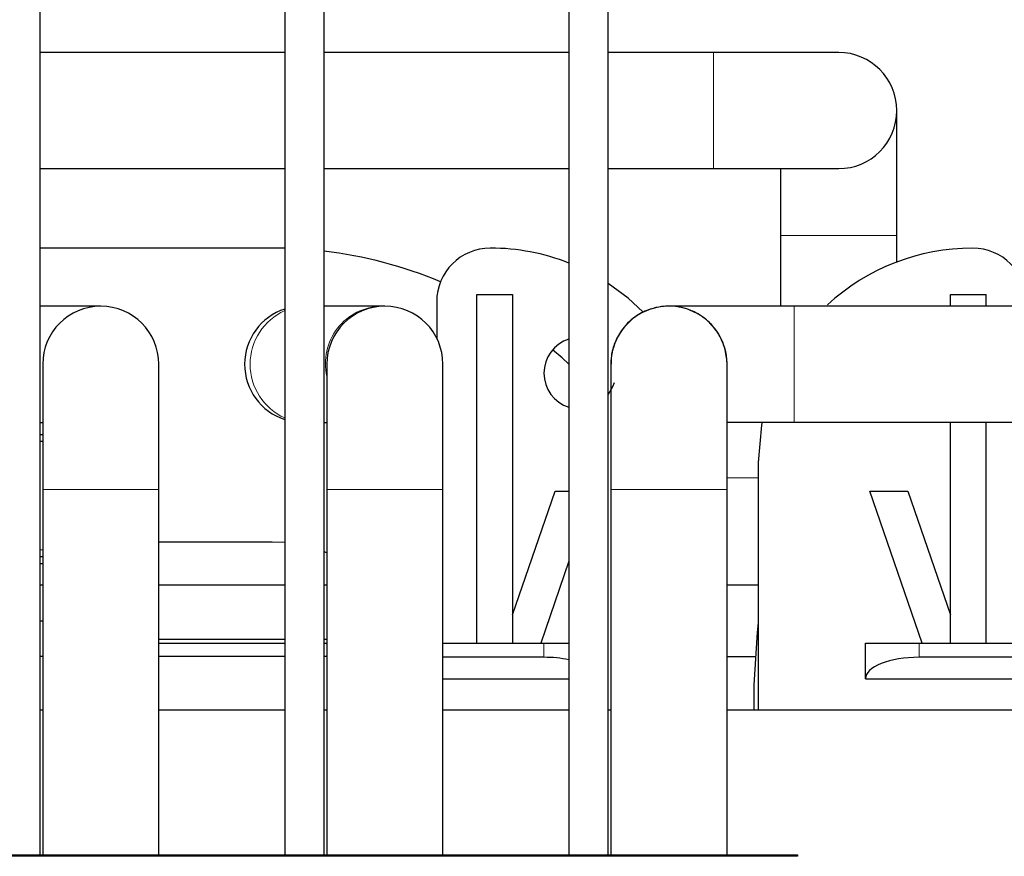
# Model space of a CAD drawing. Header units: millimetres. Extents: x 5 to 418, y 2 to 292.
# Tile 9 of 52: x 106 to 124, y 104 to 119. Entities that reach past the tile are written whole.
import ezdxf

# ---------------------------------------------------------------- set-up
doc = ezdxf.new("R2010")
doc.units = ezdxf.units.MM

msp = doc.modelspace()

# ---------------------------------------------------------------- linework, layer by layer
at = {"color": 7, "linetype": 'Continuous', "lineweight": 25}
for p, q in [((105.9187, 103.7602), (105.9187, 120.3602)), ((110.4853, 120.3602), (110.4853, 103.7602)), ((111.2187, 103.7602), (111.2187, 120.3602)), ((115.7853, 120.3602), (115.7853, 103.7602)), ((116.5187, 103.7602), (116.5187, 120.3602)), ((110.4853, 118.7269), (105.9187, 118.7269)), ((115.7853, 118.7269), (111.2187, 118.7269)), ((118.4853, 118.7269), (116.5187, 118.7269)), ((120.8187, 118.7269), (118.4853, 118.7269)), ((121.902, 115.3102), (121.902, 117.6436)), ((105.9187, 116.5602), (110.4853, 116.5602)), ((111.2187, 116.5602), (115.7853, 116.5602)), ((116.5187, 116.5602), (118.4853, 116.5602)), ((118.4853, 116.5602), (120.8187, 116.5602)), ((119.7353, 116.5602), (119.7353, 115.3102)), ((119.7353, 115.3102), (119.7353, 113.9936)), ((121.902, 114.8176), (121.902, 115.3102)), ((110.252, 115.0769), (105.9187, 115.0769)), ((110.4853, 115.0736), (110.252, 115.0769)), ((113.3187, 114.0769), (113.3187, 113.3993)), ((114.0687, 107.7102), (114.0687, 114.2102)), ((114.0687, 114.2102), (114.7353, 114.2102)), ((114.7353, 114.2102), (114.7353, 107.7102)), ((122.902, 113.9936), (122.902, 114.2102)), ((122.902, 114.2102), (123.5687, 114.2102)), ((123.5687, 113.9936), (123.5687, 114.2102)), ((107.052, 113.9936), (105.9187, 113.9936)), ((112.287, 113.9936), (111.2187, 113.9936)), ((112.352, 113.9936), (112.287, 113.9936)), ((105.9687, 112.9102), (105.9687, 110.5769)), ((108.1353, 110.5769), (108.1353, 112.9102)), ((111.2687, 112.9102), (111.2687, 110.5769)), ((113.4353, 110.5769), (113.4353, 112.9102)), ((105.9187, 111.8269), (105.9687, 111.8269)), ((111.2187, 111.8269), (111.2687, 111.8269)), ((132.152, 111.8269), (119.9853, 111.8269)), ((122.902, 107.7102), (122.902, 111.8269)), ((123.5687, 107.7102), (123.5687, 111.8269)), ((105.9687, 111.5936), (105.9187, 111.5936)), ((105.9187, 111.4775), (105.9687, 111.4733)), ((119.3187, 111.0769), (119.3187, 106.4602)), ((105.9687, 110.5769), (105.9687, 103.7602)), ((108.1353, 103.7602), (108.1353, 110.5769)), ((111.2687, 110.5769), (111.2687, 103.7602)), ((113.4353, 103.7602), (113.4353, 110.5769)), ((114.7353, 108.2347), (115.5303, 110.5436)), ((115.5303, 110.5436), (115.7853, 110.5436)), ((116.5687, 110.5769), (116.5687, 103.7602)), ((118.7353, 103.7602), (118.7353, 110.5769)), ((122.3775, 107.7102), (121.402, 110.5436)), ((121.402, 110.5436), (122.1071, 110.5436)), ((122.1071, 110.5436), (122.902, 108.2347)), ((110.252, 109.5936), (108.1353, 109.5936)), ((110.4853, 109.5833), (110.252, 109.5936)), ((105.9687, 109.4472), (105.9187, 109.443)), ((105.9187, 109.3269), (105.9687, 109.3269)), ((111.2687, 109.3922), (111.2187, 109.4122)), ((105.9187, 109.1936), (105.9687, 109.1936)), ((115.7853, 109.2366), (115.2598, 107.7102)), ((105.9187, 108.7936), (105.9687, 108.7936)), ((108.1353, 108.7936), (110.4853, 108.7936)), ((111.2187, 108.7936), (111.2687, 108.7936)), ((118.7353, 108.7936), (119.3187, 108.7936)), ((105.9187, 108.1269), (105.9687, 108.1269)), ((110.4853, 107.7769), (108.1353, 107.7769)), ((108.1353, 107.7102), (110.4853, 107.7102)), ((111.2687, 107.7769), (111.2187, 107.7769)), ((111.2187, 107.7102), (111.2687, 107.7102)), ((113.4353, 107.7102), (115.3187, 107.7102)), ((115.3187, 107.7102), (115.7853, 107.7102)), ((121.3187, 107.0436), (121.3187, 107.7102)), ((121.3187, 107.7102), (122.3187, 107.7102)), ((122.3187, 107.7102), (129.9853, 107.7102)), ((105.9687, 107.4602), (105.9187, 107.4602)), ((110.4853, 107.4602), (108.1353, 107.4602)), ((111.2687, 107.4602), (111.2187, 107.4602)), ((118.7353, 107.4602), (119.2528, 107.4602)), ((115.3187, 107.4436), (113.4353, 107.4436)), ((126.152, 107.4436), (122.3187, 107.4436)), ((113.4353, 107.0436), (115.7853, 107.0436)), ((119.2353, 106.9269), (119.2353, 106.4602)), ((121.3187, 107.0436), (126.152, 107.0436)), ((105.9687, 106.4602), (105.9187, 106.4602)), ((110.4853, 106.4602), (108.1353, 106.4602)), ((111.2687, 106.4602), (111.2187, 106.4602)), ((115.7853, 106.4602), (113.4353, 106.4602)), ((116.5687, 106.4602), (116.5187, 106.4602)), ((137.352, 106.4602), (118.7353, 106.4602)), ((104.152, 103.7602), (109.452, 103.7602)), ((109.452, 103.7602), (114.752, 103.7602)), ((114.752, 103.7602), (120.052, 103.7602))]:
    msp.add_line(p, q, dxfattribs=at)
at = {"color": 7, "linetype": 'Continuous', "lineweight": 18}
for p, q in [((118.4853, 116.5602), (118.4853, 118.7269)), ((119.7353, 115.3102), (121.902, 115.3102)), ((119.9853, 111.8269), (119.9853, 113.9936)), ((119.3187, 110.7936), (118.7353, 110.7936)), ((108.1353, 110.5769), (105.9687, 110.5769)), ((113.4353, 110.5769), (111.2687, 110.5769)), ((118.7353, 110.5769), (116.5687, 110.5769)), ((115.3187, 107.4436), (115.3187, 107.7102)), ((122.3187, 107.7102), (122.3187, 107.4436)), ((104.152, 103.731), (109.452, 103.731)), ((109.452, 103.731), (114.752, 103.731)), ((114.752, 103.731), (120.052, 103.731))]:
    msp.add_line(p, q, dxfattribs=at)
at = {"color": 7, "linetype": 'Continuous', "lineweight": 25, "flags": 128}
for points in [[(117.1639, 113.8884), (116.8898, 114.1411), (116.5187, 114.4176)], [(115.7853, 112.9106), (115.6564, 113.0273), (115.4804, 113.1788)], [(116.6265, 112.561), (116.6012, 112.4885), (116.5187, 112.3436)], [(119.3897, 111.8276), (119.3794, 111.7715), (119.3187, 111.0769)], [(119.3187, 108.0894), (119.2947, 107.9093), (119.2353, 106.9269)]]:
    msp.add_lwpolyline(points, dxfattribs=at)
at = {"color": 7, "linetype": 'Continuous', "lineweight": 25}
for centre, radius, start, end in [((120.8187, 117.6436), 1.0833, 270, 90), ((110.252, 106.9269), 8.15, 67.3524, 83.18815), ((114.3187, 114.0769), 1, 90, 180), ((114.3187, 111.0769), 4, 68.48981, 90), ((123.3187, 111.0769), 4, 90, 132.69125), ((123.3187, 114.0769), 1, 0, 90), ((107.052, 112.9102), 1.0833, 0, 180), ((110.8187, 112.9102), 1.0833, 107.92021, 252.07979), ((112.352, 112.9102), 1.0833, 0, 180), ((117.652, 112.9102), 1.0833, 1.04813, 181.10116), ((115.9853, 112.7436), 0.6667, 107.4576, 252.5424)]:
    msp.add_arc(centre, radius, start, end, dxfattribs=at)
at = {"color": 7, "linetype": 'Continuous', "lineweight": 18}
for centre, radius, start, end in [((110.937, 112.9102), 1.0981, 114.28751, 245.71249), ((112.3123, 112.9234), 1.0705, 91.3519, 192.86249)]:
    msp.add_arc(centre, radius, start, end, dxfattribs=at)
at = {"color": 7, "linetype": 'Continuous', "lineweight": 25}
for centre, start_param, end_param in [((115.3187, 107.0436), 1.0852782, 1.5707963), ((122.3187, 107.0436), 1.5707963, 3.1415927)]:
    msp.add_ellipse(centre, major_axis=(1, 0), ratio=0.4, start_param=start_param, end_param=end_param, dxfattribs=at)
for points, knots in [([(118.7351, 112.9305), (118.7272, 113.0229), (118.7128, 113.1892), (118.6072, 113.4356), (118.4779, 113.6289), (118.2604, 113.8233), (117.9965, 113.9466), (117.8094, 113.9873), (117.6565, 113.9987), (117.5094, 113.9907), (117.289, 113.9436), (117.029, 113.8154), (116.818, 113.6344), (116.6443, 113.3465), (116.5689, 113.0792), (116.5718, 112.9606), (116.5731, 112.9105)], [0, 0, 0, 0, 0.1205071, 0.2171078, 0.2899602, 0.3494423, 0.3965665, 0.4490811, 0.5074274, 0.574138, 0.6529128, 0.7438713, 0.8501651, 0.9137577, 0.9635814, 1, 1, 1, 1]), ([(119.9853, 113.9936), (119.6798, 113.9936), (119.069, 113.9936), (118.3003, 113.9936), (117.7637, 113.9936), (117.6951, 113.9935), (117.6608, 113.9935)], [0, 0, 0, 0, 0.250532, 0.5008252, 0.7508914, 1, 1, 1, 1]), ([(137.352, 113.9936), (134.8178, 113.9936), (129.0289, 113.9936), (123.24, 113.9936), (119.9853, 113.9936)], [0, 0, 0, 0, 0.43776669, 1, 1, 1, 1]), ([(116.5689, 112.8881), (116.5688, 112.8551), (116.5688, 112.7888), (116.5687, 112.2575), (116.5687, 111.492), (116.5687, 110.8822), (116.5687, 110.5769)], [0, 0, 0, 0, 0.246939, 0.4974157, 0.7484295, 1, 1, 1, 1]), ([(118.7353, 110.5769), (118.7353, 110.8832), (118.7353, 111.4963), (118.7353, 112.2727), (118.7352, 112.8196), (118.7352, 112.8935), (118.7351, 112.9305)], [0, 0, 0, 0, 0.2491945, 0.4989119, 0.7491728, 1, 1, 1, 1]), ([(119.9853, 111.8269), (119.6303, 111.8269), (119.1619, 111.8269), (118.8184, 111.8269), (118.7353, 111.8269)], [0, 0, 0, 0, 0.7581326, 1, 1, 1, 1])]:
    msp.add_open_spline(points, degree=3, knots=knots, dxfattribs=at)
for points in [[(109.452, 103.7602), (109.452, 103.7599), (109.452, 103.7591), (109.452, 103.7531), (109.452, 103.7441), (109.452, 103.7353), (109.452, 103.731)], [(109.452, 103.7602), (109.452, 103.7599), (109.452, 103.7591), (109.452, 103.7531), (109.452, 103.7441), (109.452, 103.7353), (109.452, 103.731)], [(114.752, 103.7602), (114.752, 103.7599), (114.752, 103.7591), (114.752, 103.7531), (114.752, 103.7441), (114.752, 103.7353), (114.752, 103.731)], [(114.752, 103.7602), (114.752, 103.7599), (114.752, 103.7591), (114.752, 103.7531), (114.752, 103.7441), (114.752, 103.7353), (114.752, 103.731)], [(120.052, 103.7602), (120.052, 103.7599), (120.052, 103.7591), (120.052, 103.7531), (120.052, 103.7441), (120.052, 103.7353), (120.052, 103.731)]]:
    msp.add_open_spline(points, degree=3, dxfattribs=at)

doc.saveas('drawing.dxf')
